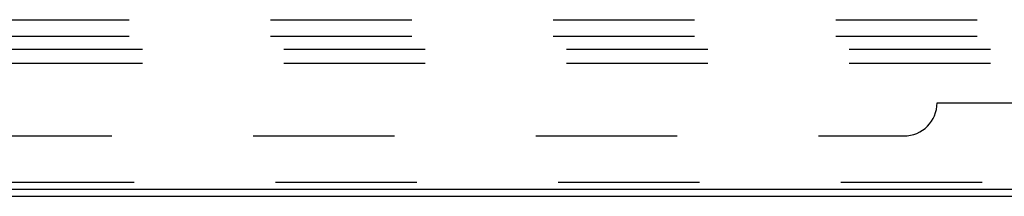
# Model space of a CAD drawing. Header units: inches. Extents: x 0 to 193, y 0 to 125.
# Tile 64 of 256: x 73.8 to 81.21, y 7.2 to 8.53. Entities that reach past the tile are written whole.
import ezdxf

# ---------------------------------------------------------------- set-up
doc = ezdxf.new("R2010")
doc.units = ezdxf.units.IN
doc.header["$LTSCALE"] = 10.635988
doc.header["$MEASUREMENT"] = 0
doc.linetypes.add('HIDDEN', pattern=[0.2, 0.1, -0.1])
doc.layers.get('0').update_dxf_attribs({"linetype": 'CONTINUOUS'})
doc.layers.add('DEFAULT_2', color=8, linetype='HIDDEN')
doc.layers.add('SUBPANEL', color=7, linetype='CONTINUOUS')

msp = doc.modelspace()

# ---------------------------------------------------------------- linework, layer by layer
at = {"color": 7, "linetype": 'Continuous'}
msp.add_line((88.7434, 7.2524), (28.9734, 7.2524), dxfattribs=at)
at = {"color": 3, "linetype": 'Continuous'}
msp.add_line((29.0844, 7.2004), (88.6324, 7.2004), dxfattribs=at)
at = {"layer": 'DEFAULT_2', "color": 8, "linetype": 'HIDDEN'}
for p, q in [((85.3584, 8.3044), (32.3584, 8.3044)), ((85.3584, 8.2004), (32.3584, 8.2004)), ((85.2959, 7.3044), (32.4209, 7.3044))]:
    msp.add_line(p, q, dxfattribs=at)
at = {"layer": 'SUBPANEL', "color": 8, "linetype": 'HIDDEN'}
for p, q in [((31.0146, 8.5294), (86.7021, 8.5294)), ((31.0146, 8.4044), (86.7021, 8.4044)), ((80.7021, 7.9044), (84.5771, 7.9044)), ((37.2646, 7.6544), (80.4521, 7.6544))]:
    msp.add_line(p, q, dxfattribs=at)
msp.add_arc((80.4521, 7.9044), 0.25, 270, 360, dxfattribs=at)

doc.saveas('drawing.dxf')
